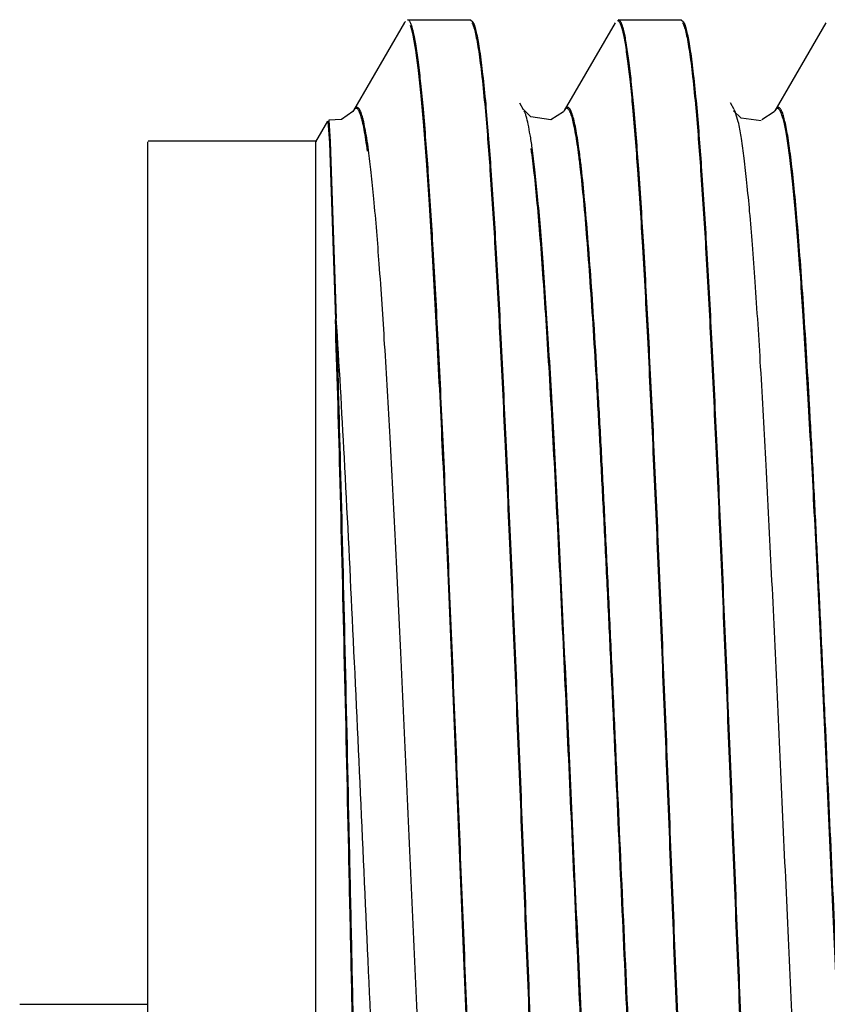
# Model space of a CAD drawing. Header units: inches. Extents: x 0.2 to 16.8, y 0.2 to 10.8.
# Tile 16 of 42: x 8.658 to 8.777, y 5.615 to 5.761. Entities that reach past the tile are written whole.
import ezdxf

# ---------------------------------------------------------------- set-up
doc = ezdxf.new("R2010")
doc.units = ezdxf.units.IN
doc.header["$LTSCALE"] = 0.935
doc.header["$MEASUREMENT"] = 0
doc.layers.get('0').update_dxf_attribs({"linetype": 'CONTINUOUS'})

msp = doc.modelspace()

# ---------------------------------------------------------------- linework, layer by layer
at = {"color": 7, "linetype": 'CONTINUOUS'}
for p, q in [((8.71459, 5.76098), (8.70703, 5.74792)), ((8.71471, 5.76117), (8.71458, 5.76098)), ((8.71505, 5.76141), (8.72436, 5.76141)), ((8.72436, 5.76141), (8.72471, 5.76111)), ((8.72471, 5.76111), (8.72484, 5.76085)), ((8.74582, 5.76097), (8.73828, 5.74794)), ((8.7463, 5.76141), (8.75561, 5.76141)), ((8.75561, 5.76141), (8.75596, 5.76111)), ((8.75596, 5.76111), (8.75609, 5.76086)), ((8.77708, 5.76096), (8.76952, 5.7479)), ((8.72648, 5.74888), (8.72653, 5.74837)), ((8.72663, 5.74889), (8.72667, 5.74839)), ((8.73226, 5.74806), (8.7317, 5.74903)), ((8.75773, 5.74888), (8.75778, 5.74835)), ((8.75788, 5.74889), (8.75793, 5.74836)), ((8.76351, 5.74808), (8.76294, 5.74906)), ((8.70704, 5.74793), (8.70693, 5.74777)), ((8.70704, 5.74793), (8.70703, 5.74792)), ((8.73226, 5.74806), (8.73225, 5.74808)), ((8.73828, 5.74795), (8.73815, 5.74776)), ((8.76351, 5.74805), (8.76351, 5.74806)), ((8.76941, 5.74774), (8.76761, 5.74654)), ((8.76953, 5.74792), (8.76941, 5.74774)), ((8.70145, 5.74327), (8.70322, 5.74634)), ((8.70323, 5.74635), (8.70344, 5.74313)), ((8.70337, 5.74648), (8.70357, 5.74327)), ((8.67645, 5.74327), (8.67645, 5.53327)), ((8.70158, 5.74341), (8.67658, 5.74341)), ((8.70145, 5.53327), (8.70145, 5.74327)), ((8.70344, 5.74313), (8.70433, 5.71694)), ((8.70357, 5.74327), (8.70447, 5.71708)), ((8.65751, 5.6153), (8.67658, 5.6153))]:
    msp.add_line(p, q, dxfattribs=at)
at = {"color": 9, "linetype": 'CONTINUOUS'}
for p, q in [((8.76363, 5.7478), (8.76351, 5.74805)), ((8.7641, 5.74626), (8.76363, 5.7478)), ((8.76971, 5.74816), (8.76953, 5.74792))]:
    msp.add_line(p, q, dxfattribs=at)
at = {"color": 7, "linetype": 'CONTINUOUS'}
for points in [[(8.70693, 5.74777), (8.70523, 5.74659), (8.70335, 5.74648)], [(8.73815, 5.74776), (8.73627, 5.74654), (8.73334, 5.747), (8.73225, 5.74808)], [(8.76748, 5.7464), (8.76454, 5.74679), (8.76338, 5.74791)]]:
    msp.add_lwpolyline(points, dxfattribs=at)
at = {"color": 9, "linetype": 'CONTINUOUS'}
msp.add_arc((8.74287, 5.74135), 0.02179, 12.3587, 13.0312, dxfattribs=at)
at = {"color": 7, "linetype": 'CONTINUOUS'}
for points, knots in [([(8.71665, 5.75513), (8.71654, 5.75603), (8.71636, 5.75728), (8.71608, 5.75882), (8.71589, 5.7597), (8.7157, 5.7604), (8.71553, 5.76086), (8.71539, 5.76114), (8.71528, 5.7613), (8.71517, 5.7614), (8.71509, 5.76141)], [0, 0, 0, 0, 0.412321, 0.577206, 0.714527, 0.824392, 0.9072, 0.938818, 0.964315, 1, 1, 1, 1]), ([(8.72822, 5.52847), (8.72791, 5.53189), (8.72734, 5.53958), (8.72656, 5.55228), (8.72578, 5.5672), (8.725, 5.58394), (8.72421, 5.60207), (8.72342, 5.62113), (8.72264, 5.64063), (8.72185, 5.66008), (8.72106, 5.67896), (8.72028, 5.69679), (8.71949, 5.71313), (8.71882, 5.72561), (8.71827, 5.73453), (8.71787, 5.74032), (8.71748, 5.74546), (8.71709, 5.7499), (8.7167, 5.75363), (8.71631, 5.75662), (8.71597, 5.75864), (8.71568, 5.75986), (8.71553, 5.76035), (8.71546, 5.76055)], [0, 0, 0, 0, 0.04425, 0.099485, 0.164258, 0.236952, 0.315676, 0.398437, 0.4831, 0.567502, 0.649479, 0.726927, 0.797872, 0.860484, 0.888169, 0.913185, 0.935376, 0.954617, 0.970787, 0.98377, 0.993507, 0.997157, 1, 1, 1, 1]), ([(8.72458, 5.76097), (8.72468, 5.76079), (8.72486, 5.76033), (8.72509, 5.75949), (8.72532, 5.75838), (8.72555, 5.757), (8.72579, 5.75534), (8.72612, 5.75261), (8.72634, 5.75042), (8.72648, 5.74888)], [0, 0, 0, 0, 0.049223, 0.119841, 0.212275, 0.326598, 0.462756, 0.620625, 1, 1, 1, 1]), ([(8.72484, 5.76085), (8.72493, 5.76064), (8.72509, 5.76013), (8.72531, 5.75923), (8.72553, 5.75808), (8.72585, 5.75609), (8.72623, 5.753), (8.72649, 5.75036), (8.72663, 5.74889)], [0, 0, 0, 0, 0.05692, 0.133251, 0.229176, 0.344702, 0.634227, 1, 1, 1, 1]), ([(8.74773, 5.75525), (8.74767, 5.75572), (8.74755, 5.7566), (8.74736, 5.75781), (8.74717, 5.75885), (8.74698, 5.7597), (8.74679, 5.76036), (8.74662, 5.7608), (8.74648, 5.76105), (8.74638, 5.76117), (8.74628, 5.76125), (8.7462, 5.76127), (8.74617, 5.76127)], [0, 0, 0, 0, 0.222951, 0.417367, 0.58318, 0.720396, 0.829173, 0.910038, 0.940481, 0.964809, 0.983993, 1, 1, 1, 1]), ([(8.74787, 5.7554), (8.74775, 5.75625), (8.74758, 5.75745), (8.74731, 5.75893), (8.74713, 5.75977), (8.74694, 5.76044), (8.74678, 5.76088), (8.74664, 5.76115), (8.74653, 5.76131), (8.74642, 5.7614), (8.74634, 5.76141)], [0, 0, 0, 0, 0.411509, 0.576121, 0.713275, 0.823104, 0.906045, 0.937817, 0.963545, 1, 1, 1, 1]), ([(8.75583, 5.76097), (8.75593, 5.7608), (8.75611, 5.76034), (8.75634, 5.7595), (8.75657, 5.75839), (8.7568, 5.75701), (8.75704, 5.75535), (8.75737, 5.75261), (8.75759, 5.75042), (8.75773, 5.74888)], [0, 0, 0, 0, 0.049082, 0.119565, 0.211903, 0.326187, 0.46238, 0.620348, 1, 1, 1, 1]), ([(8.75609, 5.76086), (8.75618, 5.76065), (8.75634, 5.76013), (8.75656, 5.75924), (8.75678, 5.75809), (8.757, 5.75671), (8.75722, 5.75509), (8.75753, 5.75246), (8.75774, 5.75037), (8.75788, 5.74889)], [0, 0, 0, 0, 0.056732, 0.132907, 0.228729, 0.344221, 0.479333, 0.633911, 1, 1, 1, 1]), ([(8.72837, 5.52848), (8.72809, 5.53157), (8.72756, 5.53848), (8.72685, 5.54986), (8.72613, 5.56315), (8.72541, 5.57807), (8.72468, 5.5943), (8.72371, 5.61751), (8.72252, 5.64701), (8.72133, 5.6762), (8.72034, 5.69842), (8.71962, 5.71337), (8.7189, 5.7267), (8.71819, 5.73812), (8.71756, 5.74633), (8.71705, 5.75176), (8.71679, 5.75407), (8.71665, 5.75513)], [0, 0, 0, 0, 0.041007, 0.091604, 0.150671, 0.216964, 0.289037, 0.365343, 0.524001, 0.679307, 0.751489, 0.817921, 0.877157, 0.927948, 0.969172, 0.985933, 1, 1, 1, 1]), ([(8.75947, 5.52844), (8.75919, 5.53154), (8.75866, 5.53849), (8.75795, 5.54992), (8.75723, 5.56328), (8.75651, 5.57826), (8.75578, 5.59454), (8.7548, 5.61782), (8.75362, 5.64739), (8.75242, 5.67662), (8.75143, 5.69884), (8.75071, 5.71377), (8.74999, 5.72706), (8.74927, 5.73842), (8.74865, 5.74656), (8.74813, 5.75193), (8.74787, 5.75422), (8.74773, 5.75525)], [0, 0, 0, 0, 0.041194, 0.092, 0.151288, 0.217804, 0.29009, 0.366587, 0.52552, 0.680887, 0.752998, 0.819283, 0.878294, 0.928781, 0.969623, 0.986167, 1, 1, 1, 1]), ([(8.75962, 5.52845), (8.75934, 5.53155), (8.75881, 5.53848), (8.75809, 5.54989), (8.75737, 5.56324), (8.75665, 5.57821), (8.75592, 5.5945), (8.75494, 5.61779), (8.75376, 5.64739), (8.75256, 5.67665), (8.75157, 5.6989), (8.75085, 5.71385), (8.75013, 5.72716), (8.74941, 5.73854), (8.74878, 5.74669), (8.74826, 5.75207), (8.748, 5.75436), (8.74787, 5.7554)], [0, 0, 0, 0, 0.041057, 0.091754, 0.150961, 0.217424, 0.289683, 0.366177, 0.52516, 0.680627, 0.752795, 0.819137, 0.878201, 0.928731, 0.969605, 0.98616, 1, 1, 1, 1]), ([(8.72653, 5.74837), (8.72681, 5.74528), (8.72734, 5.73836), (8.72806, 5.72696), (8.72878, 5.71362), (8.7295, 5.69863), (8.73023, 5.68233), (8.73121, 5.65901), (8.7324, 5.62937), (8.7336, 5.60006), (8.73459, 5.57778), (8.73531, 5.56281), (8.73604, 5.54948), (8.73675, 5.5381), (8.73738, 5.52994), (8.7379, 5.52457), (8.73816, 5.52228), (8.7383, 5.52124)], [0, 0, 0, 0, 0.040932, 0.091536, 0.15069, 0.217128, 0.289396, 0.365919, 0.52501, 0.680605, 0.752827, 0.81921, 0.878294, 0.928821, 0.969665, 0.986194, 1, 1, 1, 1]), ([(8.72667, 5.74839), (8.72695, 5.74529), (8.72748, 5.73835), (8.7282, 5.72693), (8.72892, 5.71358), (8.72964, 5.69859), (8.73037, 5.68229), (8.73135, 5.65899), (8.73254, 5.62938), (8.73374, 5.6001), (8.73473, 5.57784), (8.73545, 5.56289), (8.73617, 5.54959), (8.73689, 5.53822), (8.73751, 5.53007), (8.73803, 5.52471), (8.7383, 5.52242), (8.73843, 5.52139)], [0, 0, 0, 0, 0.041067, 0.091779, 0.151012, 0.217503, 0.289796, 0.366323, 0.525364, 0.68086, 0.753026, 0.819353, 0.878386, 0.92887, 0.969683, 0.986201, 1, 1, 1, 1]), ([(8.75778, 5.74835), (8.75806, 5.74526), (8.75859, 5.73834), (8.75931, 5.72694), (8.76003, 5.71361), (8.76075, 5.69863), (8.76148, 5.68234), (8.76246, 5.65904), (8.76365, 5.62942), (8.76484, 5.60013), (8.76584, 5.57785), (8.76656, 5.56288), (8.76728, 5.54956), (8.768, 5.53817), (8.76862, 5.53), (8.76914, 5.52462), (8.76941, 5.52233), (8.76954, 5.52129)], [0, 0, 0, 0, 0.040941, 0.091545, 0.150684, 0.217101, 0.289338, 0.365828, 0.524854, 0.680406, 0.752623, 0.819013, 0.878121, 0.928688, 0.969589, 0.986153, 1, 1, 1, 1]), ([(8.75793, 5.74836), (8.7582, 5.74526), (8.75873, 5.73833), (8.75945, 5.72691), (8.76017, 5.71357), (8.76089, 5.69859), (8.76162, 5.6823), (8.7626, 5.65901), (8.76379, 5.62942), (8.76498, 5.60016), (8.76597, 5.57792), (8.7667, 5.56297), (8.76742, 5.54966), (8.76813, 5.53829), (8.76876, 5.53013), (8.76928, 5.52476), (8.76954, 5.52247), (8.76968, 5.52143)], [0, 0, 0, 0, 0.041079, 0.091792, 0.151011, 0.217482, 0.289745, 0.366239, 0.525215, 0.680666, 0.752826, 0.819159, 0.878215, 0.928738, 0.969607, 0.986161, 1, 1, 1, 1]), ([(8.70949, 5.5244), (8.70937, 5.52628), (8.70914, 5.53061), (8.70884, 5.53791), (8.70853, 5.54677), (8.70809, 5.56128), (8.70768, 5.57734), (8.70728, 5.59471), (8.70696, 5.60886), (8.70663, 5.62344), (8.70621, 5.64301), (8.70569, 5.66665), (8.70505, 5.69289), (8.70459, 5.7094), (8.70433, 5.71694)], [0, 0, 0, 0, 0.029443, 0.067529, 0.113776, 0.167467, 0.293606, 0.364056, 0.437973, 0.514109, 0.591178, 0.742815, 0.882445, 1, 1, 1, 1]), ([(8.70945, 5.52745), (8.70934, 5.52956), (8.70912, 5.53429), (8.70883, 5.54211), (8.70853, 5.55132), (8.7081, 5.56599), (8.7076, 5.58665), (8.7071, 5.60854), (8.70669, 5.62713), (8.70628, 5.64601), (8.70578, 5.66875), (8.70516, 5.69397), (8.70472, 5.70983), (8.70447, 5.71708)], [0, 0, 0, 0, 0.03345, 0.074855, 0.123698, 0.179217, 0.306933, 0.450479, 0.525483, 0.601072, 0.749142, 0.885185, 1, 1, 1, 1])]:
    msp.add_open_spline(points, degree=3, knots=knots, dxfattribs=at)
at = {"color": 9, "linetype": 'CONTINUOUS'}
for points, knots in [([(8.70911, 5.7419), (8.70903, 5.74248), (8.70888, 5.74354), (8.70863, 5.74501), (8.70842, 5.74606), (8.70824, 5.74676), (8.70812, 5.74718), (8.70799, 5.74753), (8.70787, 5.74782), (8.70775, 5.74803), (8.70762, 5.74818), (8.70749, 5.74826), (8.70734, 5.74826), (8.70721, 5.74817), (8.70714, 5.74808), (8.7071, 5.74803)], [0, 0, 0, 0, 0.246253, 0.455319, 0.626588, 0.697917, 0.759675, 0.81194, 0.854958, 0.889162, 0.915389, 0.93545, 0.953101, 0.973432, 1, 1, 1, 1]), ([(8.70925, 5.74204), (8.70917, 5.74263), (8.70901, 5.74373), (8.70875, 5.74523), (8.70853, 5.7463), (8.70835, 5.74701), (8.70822, 5.74742), (8.70809, 5.74777), (8.70796, 5.74804), (8.70784, 5.74823), (8.70771, 5.74836), (8.70756, 5.74841), (8.70741, 5.74837), (8.70728, 5.74824), (8.70721, 5.74814), (8.70717, 5.74807)], [0, 0, 0, 0, 0.249493, 0.459943, 0.630696, 0.701051, 0.761369, 0.811779, 0.852595, 0.88439, 0.908342, 0.927106, 0.945651, 0.969036, 1, 1, 1, 1]), ([(8.73352, 5.74242), (8.73343, 5.74306), (8.73325, 5.74423), (8.73296, 5.74579), (8.73271, 5.74686), (8.7325, 5.74753), (8.73239, 5.74779), (8.73234, 5.74791)], [0, 0, 0, 0, 0.346777, 0.629096, 0.84665, 0.931259, 1, 1, 1, 1]), ([(8.75369, 5.5291), (8.75359, 5.52935), (8.75342, 5.52994), (8.75318, 5.53097), (8.75295, 5.53224), (8.7526, 5.53441), (8.75219, 5.53775), (8.75172, 5.54245), (8.75125, 5.54806), (8.75077, 5.55452), (8.7503, 5.56175), (8.74982, 5.56969), (8.74934, 5.57827), (8.74869, 5.59077), (8.74789, 5.60736), (8.74694, 5.62797), (8.74615, 5.64552), (8.74551, 5.65956), (8.74503, 5.66985), (8.74455, 5.67986), (8.74407, 5.68947), (8.74359, 5.6986), (8.74312, 5.70716), (8.74264, 5.71508), (8.74216, 5.72228), (8.74169, 5.72871), (8.74121, 5.73428), (8.7408, 5.73837), (8.74046, 5.74117), (8.74023, 5.74291), (8.73999, 5.74441), (8.73975, 5.74566), (8.73952, 5.74667), (8.73931, 5.74735), (8.73914, 5.74777), (8.73902, 5.74799), (8.7389, 5.74815), (8.73878, 5.74825), (8.73864, 5.74828), (8.73851, 5.74823), (8.73839, 5.74811), (8.73832, 5.74801), (8.73828, 5.74795)], [0, 0, 0, 0, 0.003656, 0.008408, 0.014263, 0.02122, 0.038416, 0.05993, 0.085551, 0.114987, 0.147938, 0.184107, 0.223195, 0.264878, 0.354358, 0.449077, 0.545537, 0.59332, 0.640213, 0.685773, 0.729557, 0.771126, 0.810107, 0.846181, 0.879032, 0.908344, 0.933802, 0.955118, 0.964175, 0.972152, 0.979038, 0.984827, 0.989514, 0.993103, 0.994493, 0.995623, 0.996509, 0.997189, 0.997747, 0.998322, 0.999049, 1, 1, 1, 1]), ([(8.75384, 5.52919), (8.75375, 5.52943), (8.75357, 5.53001), (8.75334, 5.53101), (8.7531, 5.53226), (8.75276, 5.53442), (8.75234, 5.53773), (8.75187, 5.5424), (8.7514, 5.54799), (8.75092, 5.55442), (8.75045, 5.56163), (8.74997, 5.56956), (8.74949, 5.57814), (8.74884, 5.59064), (8.74803, 5.60723), (8.74709, 5.62786), (8.74629, 5.64543), (8.74565, 5.65949), (8.74517, 5.6698), (8.74469, 5.67983), (8.74421, 5.68946), (8.74374, 5.69861), (8.74326, 5.70719), (8.74278, 5.71513), (8.7423, 5.72235), (8.74182, 5.72879), (8.74135, 5.73438), (8.74094, 5.73848), (8.7406, 5.74129), (8.74036, 5.74303), (8.74012, 5.74454), (8.73989, 5.7458), (8.73965, 5.74681), (8.73945, 5.74749), (8.73927, 5.74791), (8.73915, 5.74813), (8.73904, 5.74829), (8.73891, 5.74839), (8.73878, 5.74842), (8.73864, 5.74837), (8.73852, 5.74826), (8.73845, 5.74815), (8.73842, 5.74809)], [0, 0, 0, 0, 0.003567, 0.008232, 0.014003, 0.020878, 0.037919, 0.059294, 0.084797, 0.114133, 0.147005, 0.183112, 0.222154, 0.263809, 0.353286, 0.448062, 0.544626, 0.592474, 0.639439, 0.685076, 0.72894, 0.770592, 0.809653, 0.845805, 0.87873, 0.908111, 0.933631, 0.955001, 0.964082, 0.97208, 0.978984, 0.984789, 0.989489, 0.993088, 0.994483, 0.995616, 0.996505, 0.997187, 0.997745, 0.998321, 0.999048, 1, 1, 1, 1]), ([(8.78423, 5.53304), (8.78405, 5.53415), (8.78372, 5.53664), (8.78328, 5.5408), (8.78283, 5.54578), (8.78219, 5.55392), (8.78143, 5.56578), (8.78054, 5.58174), (8.77964, 5.59958), (8.77875, 5.61872), (8.77786, 5.63853), (8.7771, 5.65514), (8.7765, 5.66826), (8.77604, 5.67778), (8.77559, 5.68697), (8.77514, 5.69576), (8.77468, 5.70407), (8.77423, 5.71183), (8.77378, 5.71897), (8.77333, 5.72543), (8.77288, 5.73116), (8.77243, 5.73613), (8.77204, 5.73977), (8.77172, 5.74226), (8.7715, 5.7438), (8.77127, 5.74512), (8.77105, 5.74621), (8.77083, 5.74708), (8.77063, 5.74766), (8.77047, 5.748), (8.77036, 5.74818), (8.77024, 5.74831), (8.77012, 5.74838), (8.77, 5.74839), (8.76987, 5.74833), (8.76976, 5.74822), (8.76969, 5.74812), (8.76966, 5.74806)], [0, 0, 0, 0, 0.015491, 0.034848, 0.057939, 0.084626, 0.147963, 0.222557, 0.305902, 0.395372, 0.487923, 0.580421, 0.625676, 0.669781, 0.712382, 0.753128, 0.791664, 0.827637, 0.86072, 0.890679, 0.917308, 0.940399, 0.95975, 0.96796, 0.975161, 0.981333, 0.986477, 0.990601, 0.993722, 0.99492, 0.995889, 0.996652, 0.997252, 0.997778, 0.998353, 0.999076, 1, 1, 1, 1]), ([(8.77134, 5.74379), (8.77128, 5.74419), (8.77115, 5.74491), (8.77095, 5.74591), (8.77075, 5.74673), (8.77055, 5.74737), (8.77038, 5.74779), (8.77023, 5.74803), (8.77013, 5.74815), (8.77003, 5.74822), (8.76992, 5.74825), (8.7698, 5.74823), (8.76974, 5.74818), (8.76971, 5.74816)], [0, 0, 0, 0, 0.238436, 0.441429, 0.609231, 0.7423, 0.841594, 0.879285, 0.909751, 0.934218, 0.95501, 0.975726, 1, 1, 1, 1]), ([(8.77718, 5.53383), (8.77703, 5.53487), (8.77674, 5.53718), (8.77634, 5.54097), (8.77593, 5.54542), (8.77537, 5.55256), (8.77468, 5.56287), (8.77388, 5.57669), (8.77308, 5.59215), (8.77228, 5.60885), (8.77148, 5.62633), (8.77067, 5.64415), (8.76987, 5.6618), (8.76907, 5.67883), (8.76827, 5.69479), (8.76747, 5.70924), (8.76678, 5.72015), (8.76622, 5.72784), (8.76581, 5.73274), (8.76541, 5.73701), (8.76501, 5.74063), (8.76462, 5.74356), (8.76432, 5.74528), (8.76416, 5.74601)], [0, 0, 0, 0, 0.014851, 0.032833, 0.053849, 0.077799, 0.133945, 0.199637, 0.273053, 0.352351, 0.435445, 0.520058, 0.603908, 0.684778, 0.760593, 0.829299, 0.888923, 0.91487, 0.938039, 0.95828, 0.975445, 0.98939, 1, 1, 1, 1]), ([(8.78409, 5.5329), (8.78394, 5.53385), (8.78366, 5.53598), (8.78327, 5.53949), (8.78287, 5.54362), (8.78231, 5.55033), (8.78164, 5.56008), (8.78086, 5.57322), (8.78008, 5.58802), (8.77929, 5.60411), (8.7785, 5.62108), (8.77772, 5.63849), (8.77693, 5.6559), (8.77614, 5.67284), (8.77536, 5.68891), (8.77457, 5.70368), (8.77379, 5.71677), (8.77312, 5.72646), (8.77256, 5.73314), (8.77217, 5.73726), (8.77178, 5.74074), (8.77149, 5.74285), (8.77134, 5.74379)], [0, 0, 0, 0, 0.013688, 0.030428, 0.050129, 0.072698, 0.125981, 0.188846, 0.259569, 0.336423, 0.417516, 0.500714, 0.583855, 0.664805, 0.74157, 0.812203, 0.874773, 0.927698, 0.950179, 0.969815, 0.986467, 1, 1, 1, 1]), ([(8.722, 5.53144), (8.72185, 5.53224), (8.72156, 5.53406), (8.72117, 5.53714), (8.72078, 5.54085), (8.72038, 5.54519), (8.71999, 5.55012), (8.71944, 5.5578), (8.71876, 5.56863), (8.71798, 5.5829), (8.71719, 5.5986), (8.71641, 5.61531), (8.71562, 5.63262), (8.71483, 5.65007), (8.71405, 5.66723), (8.71326, 5.68365), (8.71248, 5.6989), (8.7117, 5.71261), (8.71092, 5.72442), (8.71024, 5.73292), (8.70968, 5.73854), (8.70939, 5.74094), (8.70925, 5.74204)], [0, 0, 0, 0, 0.011536, 0.026244, 0.044005, 0.064692, 0.088176, 0.114328, 0.174085, 0.242452, 0.317548, 0.397478, 0.48028, 0.563817, 0.645919, 0.724435, 0.797429, 0.863105, 0.919672, 0.965616, 0.984306, 1, 1, 1, 1]), ([(8.74775, 5.52861), (8.74772, 5.52855), (8.74765, 5.52845), (8.74754, 5.52834), (8.74742, 5.52828), (8.74729, 5.52829), (8.74717, 5.52836), (8.74706, 5.52848), (8.74695, 5.52866), (8.74679, 5.529), (8.7466, 5.52956), (8.74638, 5.5304), (8.74616, 5.53146), (8.74594, 5.53274), (8.74571, 5.53422), (8.7454, 5.53662), (8.74502, 5.54015), (8.74457, 5.54497), (8.74413, 5.55056), (8.74369, 5.55686), (8.74324, 5.56381), (8.74279, 5.57137), (8.74235, 5.57947), (8.7419, 5.58806), (8.74146, 5.59706), (8.74101, 5.6064), (8.74041, 5.61929), (8.73967, 5.63565), (8.73878, 5.65522), (8.7379, 5.67424), (8.73702, 5.6921), (8.73614, 5.7082), (8.73538, 5.72028), (8.73476, 5.72869), (8.73432, 5.73392), (8.73388, 5.73837), (8.73355, 5.74107), (8.73338, 5.74228)], [0, 0, 0, 0, 0.000921, 0.00164, 0.002212, 0.002734, 0.003329, 0.004083, 0.005041, 0.006223, 0.009293, 0.013333, 0.018355, 0.024358, 0.031342, 0.039301, 0.058122, 0.080709, 0.106832, 0.136245, 0.168699, 0.203948, 0.241741, 0.281802, 0.323781, 0.367315, 0.412041, 0.503617, 0.595599, 0.685047, 0.769014, 0.844676, 0.909763, 0.937684, 0.962174, 0.982989, 1, 1, 1, 1]), ([(8.74653, 5.53051), (8.74637, 5.5312), (8.74607, 5.53283), (8.74567, 5.53562), (8.74527, 5.5391), (8.74487, 5.54325), (8.74447, 5.54804), (8.74391, 5.55559), (8.74322, 5.56634), (8.74242, 5.58061), (8.74162, 5.59643), (8.74082, 5.61336), (8.74002, 5.63097), (8.73921, 5.64877), (8.73841, 5.66629), (8.73761, 5.68308), (8.73681, 5.69867), (8.73602, 5.71265), (8.73533, 5.72312), (8.73476, 5.73043), (8.73436, 5.73501), (8.73396, 5.73894), (8.73367, 5.74133), (8.73352, 5.74242)], [0, 0, 0, 0, 0.010018, 0.023297, 0.039807, 0.059488, 0.082182, 0.107705, 0.166488, 0.234345, 0.309616, 0.390195, 0.473897, 0.558531, 0.641891, 0.721757, 0.795916, 0.862402, 0.919599, 0.94422, 0.965929, 0.984549, 1, 1, 1, 1]), ([(8.71405, 5.53895), (8.71383, 5.54107), (8.7134, 5.54575), (8.71281, 5.55342), (8.71222, 5.56231), (8.7114, 5.57626), (8.7104, 5.59567), (8.70924, 5.62053), (8.70807, 5.64642), (8.70691, 5.67185), (8.70575, 5.69535), (8.70491, 5.71021), (8.70447, 5.71708)], [0, 0, 0, 0, 0.035816, 0.07908, 0.129268, 0.185754, 0.313955, 0.456123, 0.604283, 0.749797, 0.884192, 1, 1, 1, 1])]:
    msp.add_open_spline(points, degree=3, knots=knots, dxfattribs=at)

doc.saveas('drawing.dxf')
